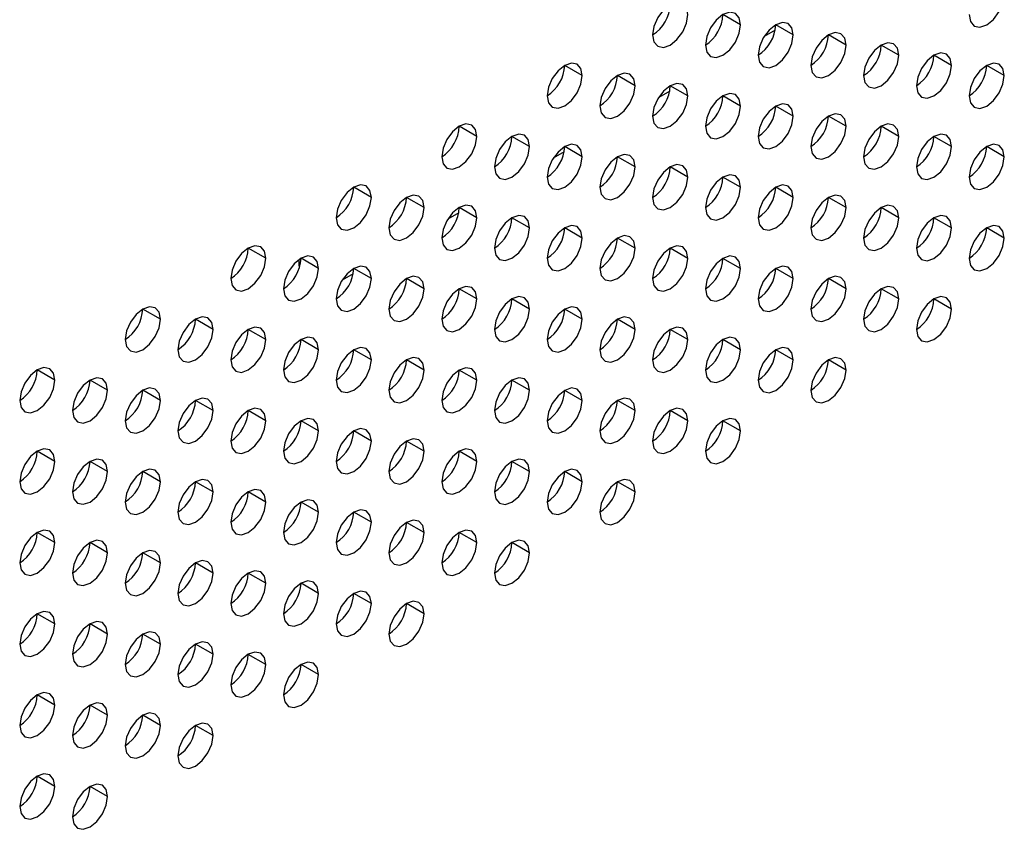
# Model space of a CAD drawing. Header units: millimetres. Extents: x 0 to 1118, y 0 to 864.
# Tile 85 of 254: x 918.02 to 924.62, y 635.54 to 640.97. Entities that reach past the tile are written whole.
import ezdxf

# ---------------------------------------------------------------- set-up
doc = ezdxf.new("R2010")
doc.units = ezdxf.units.MM

msp = doc.modelspace()

# ---------------------------------------------------------------- linework, layer by layer
at = {"color": 7, "linetype": 'Continuous', "lineweight": 25}
for p, q in [((922.8569, 640.9342), (922.739, 641.0023)), ((923.0889, 640.8985), (923.015, 640.8558)), ((923.2104, 640.8662), (923.0926, 640.9342)), ((923.564, 640.7981), (923.4461, 640.8661)), ((923.9175, 640.73), (923.7997, 640.798)), ((924.2711, 640.6619), (924.1532, 640.73)), ((921.7962, 640.5941), (921.6784, 640.6622)), ((924.6246, 640.5939), (924.5068, 640.6619)), ((922.1498, 640.526), (922.0319, 640.5941)), ((922.5033, 640.458), (922.3855, 640.526)), ((922.3818, 640.4902), (922.3079, 640.4476)), ((922.8569, 640.3899), (922.739, 640.4579)), ((923.2104, 640.3218), (923.0926, 640.3898)), ((923.564, 640.2537), (923.4461, 640.3218)), ((921.0891, 640.1859), (920.9713, 640.2539)), ((923.9175, 640.1856), (923.7997, 640.2537)), ((921.4427, 640.1178), (921.3248, 640.1859)), ((924.2711, 640.1176), (924.1532, 640.1856)), ((921.7962, 640.0498), (921.6784, 640.1178)), ((924.6246, 640.0495), (924.5068, 640.1175)), ((921.6747, 640.082), (921.6008, 640.0394)), ((922.1498, 639.9817), (922.0319, 640.0497)), ((922.5033, 639.9136), (922.3855, 639.9816)), ((922.8569, 639.8455), (922.739, 639.9136)), ((920.382, 639.7777), (920.2641, 639.8457)), ((923.2104, 639.7774), (923.0926, 639.8455)), ((920.7355, 639.7096), (920.6177, 639.7777)), ((923.564, 639.7094), (923.4461, 639.7774)), ((921.0891, 639.6416), (920.9713, 639.7096)), ((923.9175, 639.6413), (923.7997, 639.7093)), ((920.9676, 639.6738), (920.8937, 639.6312)), ((921.4427, 639.5735), (921.3248, 639.6415)), ((924.2711, 639.5732), (924.1532, 639.6412)), ((921.7962, 639.5054), (921.6784, 639.5734)), ((924.6246, 639.5051), (924.5068, 639.5732)), ((922.1498, 639.4373), (922.0319, 639.5054)), ((919.6749, 639.3695), (919.557, 639.4375)), ((922.5033, 639.3692), (922.3855, 639.4373)), ((919.8988, 639.329), (919.8988, 639.362)), ((919.8997, 639.306), (919.8988, 639.329)), ((920.0284, 639.3014), (919.9106, 639.3695)), ((922.8569, 639.3012), (922.739, 639.3692)), ((920.2605, 639.2656), (920.1866, 639.223)), ((920.382, 639.2333), (920.2641, 639.3014)), ((923.2104, 639.2331), (923.0926, 639.3011)), ((920.7355, 639.1653), (920.6177, 639.2333)), ((923.564, 639.165), (923.4461, 639.233)), ((921.0891, 639.0972), (920.9713, 639.1652)), ((923.9175, 639.0969), (923.7997, 639.165)), ((921.4427, 639.0291), (921.3248, 639.0971)), ((924.2711, 639.0288), (924.1532, 639.0969)), ((918.9678, 638.9613), (918.8499, 639.0293)), ((921.7962, 638.961), (921.6784, 639.0291)), ((919.3213, 638.8932), (919.2035, 638.9613)), ((922.1498, 638.893), (922.0319, 638.961)), ((919.6749, 638.8251), (919.557, 638.8932)), ((922.5033, 638.8249), (922.3855, 638.8929)), ((920.0284, 638.7571), (919.9106, 638.8251)), ((922.8569, 638.7568), (922.739, 638.8248)), ((920.382, 638.689), (920.2641, 638.757)), ((923.2104, 638.6887), (923.0926, 638.7568)), ((920.7355, 638.6209), (920.6177, 638.6889)), ((923.564, 638.6206), (923.4461, 638.6887)), ((918.2607, 638.5531), (918.1428, 638.6211)), ((921.0891, 638.5528), (920.9713, 638.6209)), ((918.6142, 638.485), (918.4964, 638.5531)), ((921.4427, 638.4848), (921.3248, 638.5528)), ((918.9678, 638.4169), (918.8499, 638.485)), ((921.7962, 638.4167), (921.6784, 638.4847)), ((919.3213, 638.3489), (919.2035, 638.4169)), ((922.1498, 638.3486), (922.0319, 638.4166)), ((919.6749, 638.2808), (919.557, 638.3488)), ((922.5033, 638.2805), (922.3855, 638.3486)), ((920.0284, 638.2127), (919.9106, 638.2807)), ((922.8569, 638.2124), (922.739, 638.2805)), ((920.382, 638.1446), (920.2641, 638.2127)), ((920.7355, 638.0765), (920.6177, 638.1446)), ((918.2607, 638.0087), (918.1428, 638.0768)), ((921.0891, 638.0085), (920.9713, 638.0765)), ((918.6142, 637.9407), (918.4964, 638.0087)), ((921.4427, 637.9404), (921.3248, 638.0084)), ((918.9678, 637.8726), (918.8499, 637.9406)), ((921.7962, 637.8723), (921.6784, 637.9403)), ((919.3213, 637.8045), (919.2035, 637.8725)), ((922.1498, 637.8042), (922.0319, 637.8723)), ((919.6749, 637.7364), (919.557, 637.8045)), ((920.0284, 637.6683), (919.9106, 637.7364)), ((920.382, 637.6003), (920.2641, 637.6683)), ((920.7355, 637.5322), (920.6177, 637.6002)), ((918.2607, 637.4644), (918.1428, 637.5324)), ((921.0891, 637.4641), (920.9713, 637.5321)), ((918.6142, 637.3963), (918.4964, 637.4643)), ((921.4427, 637.396), (921.3248, 637.4641)), ((918.9678, 637.3282), (918.8499, 637.3963)), ((919.3213, 637.2601), (919.2035, 637.3282)), ((919.6749, 637.1921), (919.557, 637.2601)), ((920.0284, 637.124), (919.9106, 637.192)), ((920.382, 637.0559), (920.2641, 637.1239)), ((920.7355, 636.9878), (920.6177, 637.0559)), ((918.2607, 636.92), (918.1428, 636.988)), ((918.6142, 636.8519), (918.4964, 636.92)), ((918.9678, 636.7839), (918.8499, 636.8519)), ((919.3213, 636.7158), (919.2035, 636.7838)), ((919.6749, 636.6477), (919.557, 636.7157)), ((920.0284, 636.5796), (919.9106, 636.6477)), ((918.2607, 636.3757), (918.1428, 636.4437)), ((918.6142, 636.3076), (918.4964, 636.3756)), ((918.9678, 636.2395), (918.8499, 636.3075)), ((919.3213, 636.1714), (919.2035, 636.2395)), ((918.2607, 635.8313), (918.1428, 635.8993)), ((918.6142, 635.7632), (918.4964, 635.8313))]:
    msp.add_line(p, q, dxfattribs=at)
at = {"color": 7, "linetype": 'Continuous', "lineweight": 25, "flags": 128}
for points in [[(924.3889, 641.0021), (924.3979, 640.9552), (924.4235, 640.9258), (924.4617, 640.9184), (924.5068, 640.9341), (924.5519, 640.9705), (924.5901, 641.0221), (924.6157, 641.081), (924.6246, 641.1382)], [(922.5033, 641.0023), (922.4943, 641.0492), (922.4688, 641.0786), (922.4306, 641.0861), (922.3855, 641.0704), (922.3404, 641.034), (922.3021, 640.9824), (922.2766, 640.9235), (922.2676, 640.8663)], [(922.2676, 640.8663), (922.2766, 640.8194), (922.3021, 640.79), (922.3404, 640.7825), (922.3855, 640.7982), (922.4306, 640.8346), (922.4688, 640.8862), (922.4943, 640.9451), (922.5033, 641.0023)], [(922.8569, 640.9342), (922.8479, 640.9811), (922.8224, 641.0105), (922.7841, 641.018), (922.739, 641.0023), (922.6939, 640.9659), (922.6557, 640.9143), (922.6301, 640.8554), (922.6212, 640.7982)], [(922.6212, 640.7982), (922.6301, 640.7513), (922.6557, 640.7219), (922.6939, 640.7144), (922.739, 640.7301), (922.7841, 640.7665), (922.8224, 640.8181), (922.8479, 640.877), (922.8569, 640.9342)], [(923.2104, 640.8662), (923.2015, 640.9131), (923.1759, 640.9425), (923.1377, 640.9499), (923.0926, 640.9342), (923.0475, 640.8978), (923.0092, 640.8463), (922.9837, 640.7874), (922.9747, 640.7301)], [(922.9747, 640.7301), (922.9837, 640.6832), (923.0092, 640.6538), (923.0475, 640.6464), (923.0926, 640.662), (923.1377, 640.6984), (923.1759, 640.75), (923.2015, 640.8089), (923.2104, 640.8662)], [(923.564, 640.7981), (923.555, 640.845), (923.5295, 640.8744), (923.4912, 640.8818), (923.4461, 640.8661), (923.401, 640.8297), (923.3628, 640.7782), (923.3372, 640.7193), (923.3283, 640.662)], [(923.3283, 640.662), (923.3372, 640.6151), (923.3628, 640.5857), (923.401, 640.5783), (923.4461, 640.594), (923.4912, 640.6304), (923.5295, 640.6819), (923.555, 640.7408), (923.564, 640.7981)], [(923.9175, 640.73), (923.9086, 640.7769), (923.883, 640.8063), (923.8448, 640.8137), (923.7997, 640.7981), (923.7546, 640.7617), (923.7163, 640.7101), (923.6908, 640.6512), (923.6818, 640.5939)], [(923.6818, 640.5939), (923.6908, 640.547), (923.7163, 640.5176), (923.7546, 640.5102), (923.7997, 640.5259), (923.8448, 640.5623), (923.883, 640.6139), (923.9086, 640.6728), (923.9175, 640.73)], [(924.2711, 640.6619), (924.2621, 640.7088), (924.2366, 640.7382), (924.1983, 640.7457), (924.1532, 640.73), (924.1081, 640.6936), (924.0699, 640.642), (924.0444, 640.5831), (924.0354, 640.5259)], [(921.7962, 640.5941), (921.7872, 640.641), (921.7617, 640.6704), (921.7235, 640.6779), (921.6784, 640.6622), (921.6333, 640.6258), (921.595, 640.5742), (921.5695, 640.5153), (921.5605, 640.458)], [(924.0354, 640.5259), (924.0444, 640.479), (924.0699, 640.4496), (924.1081, 640.4421), (924.1532, 640.4578), (924.1983, 640.4942), (924.2366, 640.5458), (924.2621, 640.6047), (924.2711, 640.6619)], [(924.6246, 640.5939), (924.6157, 640.6408), (924.5901, 640.6702), (924.5519, 640.6776), (924.5068, 640.6619), (924.4617, 640.6255), (924.4235, 640.5739), (924.3979, 640.515), (924.3889, 640.4578)], [(921.5605, 640.458), (921.5695, 640.4111), (921.595, 640.3817), (921.6333, 640.3743), (921.6784, 640.39), (921.7235, 640.4264), (921.7617, 640.478), (921.7872, 640.5369), (921.7962, 640.5941)], [(922.1498, 640.526), (922.1408, 640.5729), (922.1152, 640.6023), (922.077, 640.6098), (922.0319, 640.5941), (921.9868, 640.5577), (921.9486, 640.5061), (921.923, 640.4472), (921.9141, 640.39)], [(924.3889, 640.4578), (924.3979, 640.4109), (924.4235, 640.3815), (924.4617, 640.3741), (924.5068, 640.3897), (924.5519, 640.4261), (924.5901, 640.4777), (924.6157, 640.5366), (924.6246, 640.5939)], [(921.9141, 640.39), (921.923, 640.3431), (921.9486, 640.3137), (921.9868, 640.3062), (922.0319, 640.3219), (922.077, 640.3583), (922.1152, 640.4099), (922.1408, 640.4688), (922.1498, 640.526)], [(922.5033, 640.458), (922.4943, 640.5049), (922.4688, 640.5343), (922.4306, 640.5417), (922.3855, 640.526), (922.3404, 640.4896), (922.3021, 640.4381), (922.2766, 640.3792), (922.2676, 640.3219)], [(922.2676, 640.3219), (922.2766, 640.275), (922.3021, 640.2456), (922.3404, 640.2382), (922.3855, 640.2538), (922.4306, 640.2902), (922.4688, 640.3418), (922.4943, 640.4007), (922.5033, 640.458)], [(922.8569, 640.3899), (922.8479, 640.4368), (922.8224, 640.4662), (922.7841, 640.4736), (922.739, 640.4579), (922.6939, 640.4215), (922.6557, 640.37), (922.6301, 640.3111), (922.6212, 640.2538)], [(922.6212, 640.2538), (922.6301, 640.2069), (922.6557, 640.1775), (922.6939, 640.1701), (922.739, 640.1858), (922.7841, 640.2222), (922.8224, 640.2737), (922.8479, 640.3326), (922.8569, 640.3899)], [(923.2104, 640.3218), (923.2015, 640.3687), (923.1759, 640.3981), (923.1377, 640.4055), (923.0926, 640.3899), (923.0475, 640.3535), (923.0092, 640.3019), (922.9837, 640.243), (922.9747, 640.1857)], [(922.9747, 640.1857), (922.9837, 640.1388), (923.0092, 640.1094), (923.0475, 640.102), (923.0926, 640.1177), (923.1377, 640.1541), (923.1759, 640.2056), (923.2015, 640.2645), (923.2104, 640.3218)], [(923.564, 640.2537), (923.555, 640.3006), (923.5295, 640.33), (923.4912, 640.3375), (923.4461, 640.3218), (923.401, 640.2854), (923.3628, 640.2338), (923.3372, 640.1749), (923.3283, 640.1177)], [(921.0891, 640.1859), (921.0801, 640.2328), (921.0546, 640.2622), (921.0164, 640.2696), (920.9713, 640.254), (920.9262, 640.2176), (920.8879, 640.166), (920.8624, 640.1071), (920.8534, 640.0498)], [(923.3283, 640.1177), (923.3372, 640.0708), (923.3628, 640.0414), (923.401, 640.0339), (923.4461, 640.0496), (923.4912, 640.086), (923.5295, 640.1376), (923.555, 640.1965), (923.564, 640.2537)], [(923.9175, 640.1856), (923.9086, 640.2325), (923.883, 640.262), (923.8448, 640.2694), (923.7997, 640.2537), (923.7546, 640.2173), (923.7163, 640.1657), (923.6908, 640.1068), (923.6818, 640.0496)], [(920.8534, 640.0498), (920.8624, 640.0029), (920.8879, 639.9735), (920.9262, 639.9661), (920.9713, 639.9818), (921.0164, 640.0182), (921.0546, 640.0698), (921.0801, 640.1287), (921.0891, 640.1859)], [(921.4427, 640.1178), (921.4337, 640.1647), (921.4081, 640.1941), (921.3699, 640.2016), (921.3248, 640.1859), (921.2797, 640.1495), (921.2415, 640.0979), (921.2159, 640.039), (921.207, 639.9818)], [(923.6818, 640.0496), (923.6908, 640.0027), (923.7163, 639.9733), (923.7546, 639.9658), (923.7997, 639.9815), (923.8448, 640.0179), (923.883, 640.0695), (923.9086, 640.1284), (923.9175, 640.1856)], [(924.2711, 640.1176), (924.2621, 640.1645), (924.2366, 640.1939), (924.1983, 640.2013), (924.1532, 640.1856), (924.1081, 640.1492), (924.0699, 640.0977), (924.0444, 640.0388), (924.0354, 639.9815)], [(921.207, 639.9818), (921.2159, 639.9349), (921.2415, 639.9055), (921.2797, 639.898), (921.3248, 639.9137), (921.3699, 639.9501), (921.4081, 640.0017), (921.4337, 640.0606), (921.4427, 640.1178)], [(921.7962, 640.0498), (921.7872, 640.0967), (921.7617, 640.1261), (921.7235, 640.1335), (921.6784, 640.1178), (921.6333, 640.0814), (921.595, 640.0298), (921.5695, 639.9709), (921.5605, 639.9137)], [(924.0354, 639.9815), (924.0444, 639.9346), (924.0699, 639.9052), (924.1081, 639.8978), (924.1532, 639.9134), (924.1983, 639.9498), (924.2366, 640.0014), (924.2621, 640.0603), (924.2711, 640.1176)], [(924.6246, 640.0495), (924.6157, 640.0964), (924.5901, 640.1258), (924.5519, 640.1332), (924.5068, 640.1175), (924.4617, 640.0812), (924.4235, 640.0296), (924.3979, 639.9707), (924.3889, 639.9134)], [(921.5605, 639.9137), (921.5695, 639.8668), (921.595, 639.8374), (921.6333, 639.83), (921.6784, 639.8456), (921.7235, 639.882), (921.7617, 639.9336), (921.7872, 639.9925), (921.7962, 640.0498)], [(922.1498, 639.9817), (922.1408, 640.0286), (922.1152, 640.058), (922.077, 640.0654), (922.0319, 640.0497), (921.9868, 640.0133), (921.9486, 639.9618), (921.923, 639.9029), (921.9141, 639.8456)], [(924.3889, 639.9134), (924.3979, 639.8665), (924.4235, 639.8371), (924.4617, 639.8297), (924.5068, 639.8454), (924.5519, 639.8818), (924.5901, 639.9333), (924.6157, 639.9922), (924.6246, 640.0495)], [(921.9141, 639.8456), (921.923, 639.7987), (921.9486, 639.7693), (921.9868, 639.7619), (922.0319, 639.7776), (922.077, 639.8139), (922.1152, 639.8655), (922.1408, 639.9244), (922.1498, 639.9817)], [(922.5033, 639.9136), (922.4943, 639.9605), (922.4688, 639.9899), (922.4306, 639.9973), (922.3855, 639.9817), (922.3404, 639.9453), (922.3021, 639.8937), (922.2766, 639.8348), (922.2676, 639.7775)], [(922.2676, 639.7775), (922.2766, 639.7306), (922.3021, 639.7012), (922.3404, 639.6938), (922.3855, 639.7095), (922.4306, 639.7459), (922.4688, 639.7974), (922.4943, 639.8563), (922.5033, 639.9136)], [(922.8569, 639.8455), (922.8479, 639.8924), (922.8224, 639.9218), (922.7841, 639.9293), (922.739, 639.9136), (922.6939, 639.8772), (922.6557, 639.8256), (922.6301, 639.7667), (922.6212, 639.7095)], [(920.382, 639.7777), (920.373, 639.8246), (920.3475, 639.854), (920.3092, 639.8614), (920.2641, 639.8458), (920.219, 639.8094), (920.1808, 639.7578), (920.1553, 639.6989), (920.1463, 639.6416)], [(922.6212, 639.7095), (922.6301, 639.6626), (922.6557, 639.6332), (922.6939, 639.6257), (922.739, 639.6414), (922.7841, 639.6778), (922.8224, 639.7294), (922.8479, 639.7883), (922.8569, 639.8455)], [(923.2104, 639.7774), (923.2015, 639.8243), (923.1759, 639.8537), (923.1377, 639.8612), (923.0926, 639.8455), (923.0475, 639.8091), (923.0092, 639.7575), (922.9837, 639.6986), (922.9747, 639.6414)], [(920.1463, 639.6416), (920.1553, 639.5947), (920.1808, 639.5653), (920.219, 639.5579), (920.2641, 639.5736), (920.3092, 639.61), (920.3475, 639.6616), (920.373, 639.7205), (920.382, 639.7777)], [(920.7355, 639.7096), (920.7266, 639.7565), (920.701, 639.7859), (920.6628, 639.7934), (920.6177, 639.7777), (920.5726, 639.7413), (920.5344, 639.6897), (920.5088, 639.6308), (920.4998, 639.5736)], [(922.9747, 639.6414), (922.9837, 639.5945), (923.0092, 639.5651), (923.0475, 639.5576), (923.0926, 639.5733), (923.1377, 639.6097), (923.1759, 639.6613), (923.2015, 639.7202), (923.2104, 639.7774)], [(923.564, 639.7094), (923.555, 639.7563), (923.5295, 639.7857), (923.4912, 639.7931), (923.4461, 639.7774), (923.401, 639.741), (923.3628, 639.6895), (923.3372, 639.6306), (923.3283, 639.5733)], [(920.4998, 639.5736), (920.5088, 639.5267), (920.5344, 639.4973), (920.5726, 639.4898), (920.6177, 639.5055), (920.6628, 639.5419), (920.701, 639.5935), (920.7266, 639.6524), (920.7355, 639.7096)], [(921.0891, 639.6416), (921.0801, 639.6885), (921.0546, 639.7179), (921.0164, 639.7253), (920.9713, 639.7096), (920.9262, 639.6732), (920.8879, 639.6216), (920.8624, 639.5627), (920.8534, 639.5055)], [(923.3283, 639.5733), (923.3372, 639.5264), (923.3628, 639.497), (923.401, 639.4896), (923.4461, 639.5052), (923.4912, 639.5416), (923.5295, 639.5932), (923.555, 639.6521), (923.564, 639.7094)], [(923.9175, 639.6413), (923.9086, 639.6882), (923.883, 639.7176), (923.8448, 639.725), (923.7997, 639.7093), (923.7546, 639.6729), (923.7163, 639.6214), (923.6908, 639.5625), (923.6818, 639.5052)], [(920.8534, 639.5055), (920.8624, 639.4586), (920.8879, 639.4292), (920.9262, 639.4218), (920.9713, 639.4374), (921.0164, 639.4738), (921.0546, 639.5254), (921.0801, 639.5843), (921.0891, 639.6416)], [(921.4427, 639.5735), (921.4337, 639.6204), (921.4081, 639.6498), (921.3699, 639.6572), (921.3248, 639.6415), (921.2797, 639.6051), (921.2415, 639.5536), (921.2159, 639.4947), (921.207, 639.4374)], [(923.6818, 639.5052), (923.6908, 639.4583), (923.7163, 639.4289), (923.7546, 639.4215), (923.7997, 639.4372), (923.8448, 639.4736), (923.883, 639.5251), (923.9086, 639.584), (923.9175, 639.6413)], [(924.2711, 639.5732), (924.2621, 639.6201), (924.2366, 639.6495), (924.1983, 639.6569), (924.1532, 639.6413), (924.1081, 639.6049), (924.0699, 639.5533), (924.0444, 639.4944), (924.0354, 639.4371)], [(921.207, 639.4374), (921.2159, 639.3905), (921.2415, 639.3611), (921.2797, 639.3537), (921.3248, 639.3694), (921.3699, 639.4057), (921.4081, 639.4573), (921.4337, 639.5162), (921.4427, 639.5735)], [(921.7962, 639.5054), (921.7872, 639.5523), (921.7617, 639.5817), (921.7235, 639.5891), (921.6784, 639.5735), (921.6333, 639.5371), (921.595, 639.4855), (921.5695, 639.4266), (921.5605, 639.3693)], [(924.6246, 639.5051), (924.6157, 639.552), (924.5901, 639.5814), (924.5519, 639.5889), (924.5068, 639.5732), (924.4617, 639.5368), (924.4235, 639.4852), (924.3979, 639.4263), (924.3889, 639.3691)], [(922.1498, 639.4373), (922.1408, 639.4842), (922.1152, 639.5136), (922.077, 639.5211), (922.0319, 639.5054), (921.9868, 639.469), (921.9486, 639.4174), (921.923, 639.3585), (921.9141, 639.3013)], [(924.0354, 639.4371), (924.0444, 639.3902), (924.0699, 639.3608), (924.1081, 639.3534), (924.1532, 639.3691), (924.1983, 639.4055), (924.2366, 639.4571), (924.2621, 639.516), (924.2711, 639.5732)], [(919.6749, 639.3695), (919.6659, 639.4164), (919.6404, 639.4458), (919.6021, 639.4532), (919.557, 639.4376), (919.5119, 639.4012), (919.4737, 639.3496), (919.4482, 639.2907), (919.4392, 639.2334)], [(921.5605, 639.3693), (921.5695, 639.3224), (921.595, 639.293), (921.6333, 639.2856), (921.6784, 639.3013), (921.7235, 639.3377), (921.7617, 639.3892), (921.7872, 639.4481), (921.7962, 639.5054)], [(922.5033, 639.3692), (922.4943, 639.4161), (922.4688, 639.4455), (922.4306, 639.453), (922.3855, 639.4373), (922.3404, 639.4009), (922.3021, 639.3493), (922.2766, 639.2904), (922.2676, 639.2332)], [(924.3889, 639.3691), (924.3979, 639.3222), (924.4235, 639.2928), (924.4617, 639.2853), (924.5068, 639.301), (924.5519, 639.3374), (924.5901, 639.389), (924.6157, 639.4479), (924.6246, 639.5051)], [(920.0284, 639.3014), (920.0195, 639.3483), (919.9939, 639.3777), (919.9557, 639.3852), (919.9106, 639.3695), (919.8655, 639.3331), (919.8273, 639.2815), (919.8017, 639.2226), (919.7927, 639.1654)], [(921.9141, 639.3013), (921.923, 639.2543), (921.9486, 639.2249), (921.9868, 639.2175), (922.0319, 639.2332), (922.077, 639.2696), (922.1152, 639.3212), (922.1408, 639.3801), (922.1498, 639.4373)], [(922.8569, 639.3012), (922.8479, 639.3481), (922.8224, 639.3775), (922.7841, 639.3849), (922.739, 639.3692), (922.6939, 639.3328), (922.6557, 639.2813), (922.6301, 639.2224), (922.6212, 639.1651)], [(919.4392, 639.2334), (919.4482, 639.1865), (919.4737, 639.1571), (919.5119, 639.1497), (919.557, 639.1654), (919.6021, 639.2018), (919.6404, 639.2533), (919.6659, 639.3122), (919.6749, 639.3695)], [(920.382, 639.2333), (920.373, 639.2802), (920.3475, 639.3097), (920.3092, 639.3171), (920.2641, 639.3014), (920.219, 639.265), (920.1808, 639.2134), (920.1553, 639.1545), (920.1463, 639.0973)], [(922.2676, 639.2332), (922.2766, 639.1863), (922.3021, 639.1569), (922.3404, 639.1494), (922.3855, 639.1651), (922.4306, 639.2015), (922.4688, 639.2531), (922.4943, 639.312), (922.5033, 639.3692)], [(923.2104, 639.2331), (923.2015, 639.28), (923.1759, 639.3094), (923.1377, 639.3168), (923.0926, 639.3011), (923.0475, 639.2647), (923.0092, 639.2132), (922.9837, 639.1543), (922.9747, 639.097)], [(919.7927, 639.1654), (919.8017, 639.1185), (919.8273, 639.0891), (919.8655, 639.0816), (919.9106, 639.0973), (919.9557, 639.1337), (919.9939, 639.1853), (920.0195, 639.2442), (920.0284, 639.3014)], [(920.7355, 639.1653), (920.7266, 639.2122), (920.701, 639.2416), (920.6628, 639.249), (920.6177, 639.2333), (920.5726, 639.1969), (920.5344, 639.1454), (920.5088, 639.0865), (920.4998, 639.0292)], [(922.6212, 639.1651), (922.6301, 639.1182), (922.6557, 639.0888), (922.6939, 639.0814), (922.739, 639.097), (922.7841, 639.1334), (922.8224, 639.185), (922.8479, 639.2439), (922.8569, 639.3012)], [(923.564, 639.165), (923.555, 639.2119), (923.5295, 639.2413), (923.4912, 639.2487), (923.4461, 639.2331), (923.401, 639.1967), (923.3628, 639.1451), (923.3372, 639.0862), (923.3283, 639.0289)], [(920.1463, 639.0973), (920.1553, 639.0504), (920.1808, 639.021), (920.219, 639.0135), (920.2641, 639.0292), (920.3092, 639.0656), (920.3475, 639.1172), (920.373, 639.1761), (920.382, 639.2333)], [(921.0891, 639.0972), (921.0801, 639.1441), (921.0546, 639.1735), (921.0164, 639.1809), (920.9713, 639.1652), (920.9262, 639.1289), (920.8879, 639.0773), (920.8624, 639.0184), (920.8534, 638.9611)], [(922.9747, 639.097), (922.9837, 639.0501), (923.0092, 639.0207), (923.0475, 639.0133), (923.0926, 639.029), (923.1377, 639.0654), (923.1759, 639.1169), (923.2015, 639.1758), (923.2104, 639.2331)], [(923.9175, 639.0969), (923.9086, 639.1438), (923.883, 639.1732), (923.8448, 639.1807), (923.7997, 639.165), (923.7546, 639.1286), (923.7163, 639.077), (923.6908, 639.0181), (923.6818, 638.9609)], [(920.4998, 639.0292), (920.5088, 638.9823), (920.5344, 638.9529), (920.5726, 638.9455), (920.6177, 638.9611), (920.6628, 638.9975), (920.701, 639.0491), (920.7266, 639.108), (920.7355, 639.1653)], [(921.4427, 639.0291), (921.4337, 639.076), (921.4081, 639.1054), (921.3699, 639.1128), (921.3248, 639.0972), (921.2797, 639.0608), (921.2415, 639.0092), (921.2159, 638.9503), (921.207, 638.893)], [(923.3283, 639.0289), (923.3372, 638.982), (923.3628, 638.9526), (923.401, 638.9452), (923.4461, 638.9609), (923.4912, 638.9973), (923.5295, 639.0488), (923.555, 639.1077), (923.564, 639.165)], [(924.2711, 639.0288), (924.2621, 639.0757), (924.2366, 639.1052), (924.1983, 639.1126), (924.1532, 639.0969), (924.1081, 639.0605), (924.0699, 639.0089), (924.0444, 638.95), (924.0354, 638.8928)], [(920.8534, 638.9611), (920.8624, 638.9142), (920.8879, 638.8848), (920.9262, 638.8774), (920.9713, 638.8931), (921.0164, 638.9295), (921.0546, 638.981), (921.0801, 639.0399), (921.0891, 639.0972)], [(923.6818, 638.9609), (923.6908, 638.914), (923.7163, 638.8846), (923.7546, 638.8771), (923.7997, 638.8928), (923.8448, 638.9292), (923.883, 638.9808), (923.9086, 639.0397), (923.9175, 639.0969)], [(918.9678, 638.9613), (918.9588, 639.0082), (918.9333, 639.0376), (918.895, 639.045), (918.8499, 639.0294), (918.8048, 638.993), (918.7666, 638.9414), (918.7411, 638.8825), (918.7321, 638.8252)], [(921.207, 638.893), (921.2159, 638.8461), (921.2415, 638.8167), (921.2797, 638.8093), (921.3248, 638.825), (921.3699, 638.8614), (921.4081, 638.913), (921.4337, 638.9719), (921.4427, 639.0291)], [(921.7962, 638.961), (921.7872, 639.0079), (921.7617, 639.0373), (921.7235, 639.0448), (921.6784, 639.0291), (921.6333, 638.9927), (921.595, 638.9411), (921.5695, 638.8822), (921.5605, 638.825)], [(924.0354, 638.8928), (924.0444, 638.8459), (924.0699, 638.8165), (924.1081, 638.809), (924.1532, 638.8247), (924.1983, 638.8611), (924.2366, 638.9127), (924.2621, 638.9716), (924.2711, 639.0288)], [(918.7321, 638.8252), (918.7411, 638.7783), (918.7666, 638.7489), (918.8048, 638.7415), (918.8499, 638.7572), (918.895, 638.7936), (918.9333, 638.8451), (918.9588, 638.904), (918.9678, 638.9613)], [(919.3213, 638.8932), (919.3124, 638.9401), (919.2868, 638.9695), (919.2486, 638.977), (919.2035, 638.9613), (919.1584, 638.9249), (919.1202, 638.8733), (919.0946, 638.8144), (919.0856, 638.7572)], [(921.5605, 638.825), (921.5695, 638.7781), (921.595, 638.7487), (921.6333, 638.7412), (921.6784, 638.7569), (921.7235, 638.7933), (921.7617, 638.8449), (921.7872, 638.9038), (921.7962, 638.961)], [(922.1498, 638.893), (922.1408, 638.9399), (922.1152, 638.9693), (922.077, 638.9767), (922.0319, 638.961), (921.9868, 638.9246), (921.9486, 638.873), (921.923, 638.8141), (921.9141, 638.7569)], [(919.0856, 638.7572), (919.0946, 638.7103), (919.1202, 638.6809), (919.1584, 638.6734), (919.2035, 638.6891), (919.2486, 638.7255), (919.2868, 638.7771), (919.3124, 638.836), (919.3213, 638.8932)], [(919.6749, 638.8251), (919.6659, 638.872), (919.6404, 638.9014), (919.6021, 638.9089), (919.557, 638.8932), (919.5119, 638.8568), (919.4737, 638.8052), (919.4482, 638.7463), (919.4392, 638.6891)], [(921.9141, 638.7569), (921.923, 638.71), (921.9486, 638.6806), (921.9868, 638.6732), (922.0319, 638.6888), (922.077, 638.7252), (922.1152, 638.7768), (922.1408, 638.8357), (922.1498, 638.893)], [(922.5033, 638.8249), (922.4943, 638.8718), (922.4688, 638.9012), (922.4306, 638.9086), (922.3855, 638.8929), (922.3404, 638.8565), (922.3021, 638.805), (922.2766, 638.7461), (922.2676, 638.6888)], [(919.4392, 638.6891), (919.4482, 638.6422), (919.4737, 638.6128), (919.5119, 638.6053), (919.557, 638.621), (919.6021, 638.6574), (919.6404, 638.709), (919.6659, 638.7679), (919.6749, 638.8251)], [(920.0284, 638.7571), (920.0195, 638.804), (919.9939, 638.8334), (919.9557, 638.8408), (919.9106, 638.8251), (919.8655, 638.7887), (919.8273, 638.7372), (919.8017, 638.6783), (919.7927, 638.621)], [(922.2676, 638.6888), (922.2766, 638.6419), (922.3021, 638.6125), (922.3404, 638.6051), (922.3855, 638.6208), (922.4306, 638.6572), (922.4688, 638.7087), (922.4943, 638.7676), (922.5033, 638.8249)], [(922.8569, 638.7568), (922.8479, 638.8037), (922.8224, 638.8331), (922.7841, 638.8405), (922.739, 638.8249), (922.6939, 638.7885), (922.6557, 638.7369), (922.6301, 638.678), (922.6212, 638.6207)], [(919.7927, 638.621), (919.8017, 638.5741), (919.8273, 638.5447), (919.8655, 638.5373), (919.9106, 638.5529), (919.9557, 638.5893), (919.9939, 638.6409), (920.0195, 638.6998), (920.0284, 638.7571)], [(920.382, 638.689), (920.373, 638.7359), (920.3475, 638.7653), (920.3092, 638.7727), (920.2641, 638.757), (920.219, 638.7207), (920.1808, 638.6691), (920.1553, 638.6102), (920.1463, 638.5529)], [(922.6212, 638.6207), (922.6301, 638.5738), (922.6557, 638.5444), (922.6939, 638.537), (922.739, 638.5527), (922.7841, 638.5891), (922.8224, 638.6406), (922.8479, 638.6995), (922.8569, 638.7568)], [(923.2104, 638.6887), (923.2015, 638.7356), (923.1759, 638.765), (923.1377, 638.7725), (923.0926, 638.7568), (923.0475, 638.7204), (923.0092, 638.6688), (922.9837, 638.6099), (922.9747, 638.5527)], [(920.1463, 638.5529), (920.1553, 638.506), (920.1808, 638.4766), (920.219, 638.4692), (920.2641, 638.4849), (920.3092, 638.5213), (920.3475, 638.5728), (920.373, 638.6317), (920.382, 638.689)], [(920.7355, 638.6209), (920.7266, 638.6678), (920.701, 638.6972), (920.6628, 638.7046), (920.6177, 638.689), (920.5726, 638.6526), (920.5344, 638.601), (920.5088, 638.5421), (920.4998, 638.4848)], [(922.9747, 638.5527), (922.9837, 638.5058), (923.0092, 638.4764), (923.0475, 638.4689), (923.0926, 638.4846), (923.1377, 638.521), (923.1759, 638.5726), (923.2015, 638.6315), (923.2104, 638.6887)], [(923.564, 638.6206), (923.555, 638.6675), (923.5295, 638.6969), (923.4912, 638.7044), (923.4461, 638.6887), (923.401, 638.6523), (923.3628, 638.6007), (923.3372, 638.5418), (923.3283, 638.4846)], [(918.2607, 638.5531), (918.2517, 638.6), (918.2262, 638.6294), (918.1879, 638.6368), (918.1428, 638.6212), (918.0977, 638.5848), (918.0595, 638.5332), (918.0339, 638.4743), (918.025, 638.417)], [(920.4998, 638.4848), (920.5088, 638.4379), (920.5344, 638.4085), (920.5726, 638.4011), (920.6177, 638.4168), (920.6628, 638.4532), (920.701, 638.5048), (920.7266, 638.5637), (920.7355, 638.6209)], [(921.0891, 638.5528), (921.0801, 638.5997), (921.0546, 638.6291), (921.0164, 638.6366), (920.9713, 638.6209), (920.9262, 638.5845), (920.8879, 638.5329), (920.8624, 638.474), (920.8534, 638.4168)], [(923.3283, 638.4846), (923.3372, 638.4377), (923.3628, 638.4083), (923.401, 638.4008), (923.4461, 638.4165), (923.4912, 638.4529), (923.5295, 638.5045), (923.555, 638.5634), (923.564, 638.6206)], [(918.025, 638.417), (918.0339, 638.3701), (918.0595, 638.3407), (918.0977, 638.3333), (918.1428, 638.349), (918.1879, 638.3854), (918.2262, 638.4369), (918.2517, 638.4958), (918.2607, 638.5531)], [(918.6142, 638.485), (918.6053, 638.5319), (918.5797, 638.5613), (918.5415, 638.5688), (918.4964, 638.5531), (918.4513, 638.5167), (918.413, 638.4651), (918.3875, 638.4062), (918.3785, 638.349)], [(920.8534, 638.4168), (920.8624, 638.3699), (920.8879, 638.3405), (920.9262, 638.333), (920.9713, 638.3487), (921.0164, 638.3851), (921.0546, 638.4367), (921.0801, 638.4956), (921.0891, 638.5528)], [(921.4427, 638.4848), (921.4337, 638.5317), (921.4081, 638.5611), (921.3699, 638.5685), (921.3248, 638.5528), (921.2797, 638.5164), (921.2415, 638.4648), (921.2159, 638.4059), (921.207, 638.3487)], [(918.3785, 638.349), (918.3875, 638.3021), (918.413, 638.2726), (918.4513, 638.2652), (918.4964, 638.2809), (918.5415, 638.3173), (918.5797, 638.3689), (918.6053, 638.4278), (918.6142, 638.485)], [(918.9678, 638.4169), (918.9588, 638.4638), (918.9333, 638.4932), (918.895, 638.5007), (918.8499, 638.485), (918.8048, 638.4486), (918.7666, 638.397), (918.7411, 638.3381), (918.7321, 638.2809)], [(921.207, 638.3487), (921.2159, 638.3018), (921.2415, 638.2724), (921.2797, 638.265), (921.3248, 638.2806), (921.3699, 638.317), (921.4081, 638.3686), (921.4337, 638.4275), (921.4427, 638.4848)], [(921.7962, 638.4167), (921.7872, 638.4636), (921.7617, 638.493), (921.7235, 638.5004), (921.6784, 638.4847), (921.6333, 638.4483), (921.595, 638.3968), (921.5695, 638.3379), (921.5605, 638.2806)], [(918.7321, 638.2809), (918.7411, 638.234), (918.7666, 638.2046), (918.8048, 638.1971), (918.8499, 638.2128), (918.895, 638.2492), (918.9333, 638.3008), (918.9588, 638.3597), (918.9678, 638.4169)], [(919.3213, 638.3489), (919.3124, 638.3958), (919.2868, 638.4252), (919.2486, 638.4326), (919.2035, 638.4169), (919.1584, 638.3805), (919.1202, 638.329), (919.0946, 638.2701), (919.0856, 638.2128)], [(921.5605, 638.2806), (921.5695, 638.2337), (921.595, 638.2043), (921.6333, 638.1969), (921.6784, 638.2126), (921.7235, 638.2489), (921.7617, 638.3005), (921.7872, 638.3594), (921.7962, 638.4167)], [(922.1498, 638.3486), (922.1408, 638.3955), (922.1152, 638.4249), (922.077, 638.4323), (922.0319, 638.4167), (921.9868, 638.3803), (921.9486, 638.3287), (921.923, 638.2698), (921.9141, 638.2125)], [(919.0856, 638.2128), (919.0946, 638.1659), (919.1202, 638.1365), (919.1584, 638.1291), (919.2035, 638.1447), (919.2486, 638.1811), (919.2868, 638.2327), (919.3124, 638.2916), (919.3213, 638.3489)], [(919.6749, 638.2808), (919.6659, 638.3277), (919.6404, 638.3571), (919.6021, 638.3645), (919.557, 638.3488), (919.5119, 638.3124), (919.4737, 638.2609), (919.4482, 638.202), (919.4392, 638.1447)], [(921.9141, 638.2125), (921.923, 638.1656), (921.9486, 638.1362), (921.9868, 638.1288), (922.0319, 638.1445), (922.077, 638.1809), (922.1152, 638.2324), (922.1408, 638.2913), (922.1498, 638.3486)], [(922.5033, 638.2805), (922.4943, 638.3274), (922.4688, 638.3568), (922.4306, 638.3643), (922.3855, 638.3486), (922.3404, 638.3122), (922.3021, 638.2606), (922.2766, 638.2017), (922.2676, 638.1445)], [(919.4392, 638.1447), (919.4482, 638.0978), (919.4737, 638.0684), (919.5119, 638.061), (919.557, 638.0767), (919.6021, 638.1131), (919.6404, 638.1646), (919.6659, 638.2235), (919.6749, 638.2808)], [(920.0284, 638.2127), (920.0195, 638.2596), (919.9939, 638.289), (919.9557, 638.2964), (919.9106, 638.2808), (919.8655, 638.2444), (919.8273, 638.1928), (919.8017, 638.1339), (919.7927, 638.0766)], [(922.2676, 638.1445), (922.2766, 638.0976), (922.3021, 638.0681), (922.3404, 638.0607), (922.3855, 638.0764), (922.4306, 638.1128), (922.4688, 638.1644), (922.4943, 638.2233), (922.5033, 638.2805)], [(922.8569, 638.2124), (922.8479, 638.2593), (922.8224, 638.2887), (922.7841, 638.2962), (922.739, 638.2805), (922.6939, 638.2441), (922.6557, 638.1925), (922.6301, 638.1336), (922.6212, 638.0764)], [(919.7927, 638.0766), (919.8017, 638.0297), (919.8273, 638.0003), (919.8655, 637.9929), (919.9106, 638.0086), (919.9557, 638.045), (919.9939, 638.0965), (920.0195, 638.1554), (920.0284, 638.2127)], [(920.382, 638.1446), (920.373, 638.1915), (920.3475, 638.2209), (920.3092, 638.2284), (920.2641, 638.2127), (920.219, 638.1763), (920.1808, 638.1247), (920.1553, 638.0658), (920.1463, 638.0086)], [(922.6212, 638.0764), (922.6301, 638.0295), (922.6557, 638.0001), (922.6939, 637.9926), (922.739, 638.0083), (922.7841, 638.0447), (922.8224, 638.0963), (922.8479, 638.1552), (922.8569, 638.2124)], [(920.1463, 638.0086), (920.1553, 637.9617), (920.1808, 637.9323), (920.219, 637.9248), (920.2641, 637.9405), (920.3092, 637.9769), (920.3475, 638.0285), (920.373, 638.0874), (920.382, 638.1446)], [(920.7355, 638.0765), (920.7266, 638.1235), (920.701, 638.1529), (920.6628, 638.1603), (920.6177, 638.1446), (920.5726, 638.1082), (920.5344, 638.0566), (920.5088, 637.9977), (920.4998, 637.9405)], [(918.2607, 638.0087), (918.2517, 638.0556), (918.2262, 638.085), (918.1879, 638.0925), (918.1428, 638.0768), (918.0977, 638.0404), (918.0595, 637.9888), (918.0339, 637.9299), (918.025, 637.8727)], [(920.4998, 637.9405), (920.5088, 637.8936), (920.5344, 637.8642), (920.5726, 637.8567), (920.6177, 637.8724), (920.6628, 637.9088), (920.701, 637.9604), (920.7266, 638.0193), (920.7355, 638.0765)], [(921.0891, 638.0085), (921.0801, 638.0554), (921.0546, 638.0848), (921.0164, 638.0922), (920.9713, 638.0765), (920.9262, 638.0401), (920.8879, 637.9886), (920.8624, 637.9297), (920.8534, 637.8724)], [(918.025, 637.8727), (918.0339, 637.8258), (918.0595, 637.7964), (918.0977, 637.7889), (918.1428, 637.8046), (918.1879, 637.841), (918.2262, 637.8926), (918.2517, 637.9515), (918.2607, 638.0087)], [(918.6142, 637.9407), (918.6053, 637.9876), (918.5797, 638.017), (918.5415, 638.0244), (918.4964, 638.0087), (918.4513, 637.9723), (918.413, 637.9207), (918.3875, 637.8618), (918.3785, 637.8046)], [(920.8534, 637.8724), (920.8624, 637.8255), (920.8879, 637.7961), (920.9262, 637.7887), (920.9713, 637.8043), (921.0164, 637.8407), (921.0546, 637.8923), (921.0801, 637.9512), (921.0891, 638.0085)], [(921.4427, 637.9404), (921.4337, 637.9873), (921.4081, 638.0167), (921.3699, 638.0241), (921.3248, 638.0084), (921.2797, 637.9721), (921.2415, 637.9205), (921.2159, 637.8616), (921.207, 637.8043)], [(918.3785, 637.8046), (918.3875, 637.7577), (918.413, 637.7283), (918.4513, 637.7209), (918.4964, 637.7365), (918.5415, 637.7729), (918.5797, 637.8245), (918.6053, 637.8834), (918.6142, 637.9407)], [(918.9678, 637.8726), (918.9588, 637.9195), (918.9333, 637.9489), (918.895, 637.9563), (918.8499, 637.9406), (918.8048, 637.9042), (918.7666, 637.8527), (918.7411, 637.7938), (918.7321, 637.7365)], [(921.207, 637.8043), (921.2159, 637.7574), (921.2415, 637.728), (921.2797, 637.7206), (921.3248, 637.7363), (921.3699, 637.7727), (921.4081, 637.8242), (921.4337, 637.8831), (921.4427, 637.9404)], [(921.7962, 637.8723), (921.7872, 637.9192), (921.7617, 637.9486), (921.7235, 637.956), (921.6784, 637.9404), (921.6333, 637.904), (921.595, 637.8524), (921.5695, 637.7935), (921.5605, 637.7362)], [(918.7321, 637.7365), (918.7411, 637.6896), (918.7666, 637.6602), (918.8048, 637.6528), (918.8499, 637.6685), (918.895, 637.7049), (918.9333, 637.7564), (918.9588, 637.8153), (918.9678, 637.8726)], [(919.3213, 637.8045), (919.3124, 637.8514), (919.2868, 637.8808), (919.2486, 637.8882), (919.2035, 637.8726), (919.1584, 637.8362), (919.1202, 637.7846), (919.0946, 637.7257), (919.0856, 637.6684)], [(921.5605, 637.7362), (921.5695, 637.6893), (921.595, 637.6599), (921.6333, 637.6525), (921.6784, 637.6682), (921.7235, 637.7046), (921.7617, 637.7562), (921.7872, 637.8151), (921.7962, 637.8723)], [(922.1498, 637.8042), (922.1408, 637.8511), (922.1152, 637.8805), (922.077, 637.888), (922.0319, 637.8723), (921.9868, 637.8359), (921.9486, 637.7843), (921.923, 637.7254), (921.9141, 637.6682)], [(919.0856, 637.6684), (919.0946, 637.6215), (919.1202, 637.5921), (919.1584, 637.5847), (919.2035, 637.6004), (919.2486, 637.6368), (919.2868, 637.6883), (919.3124, 637.7472), (919.3213, 637.8045)], [(919.6749, 637.7364), (919.6659, 637.7833), (919.6404, 637.8127), (919.6021, 637.8202), (919.557, 637.8045), (919.5119, 637.7681), (919.4737, 637.7165), (919.4482, 637.6576), (919.4392, 637.6004)], [(921.9141, 637.6682), (921.923, 637.6213), (921.9486, 637.5919), (921.9868, 637.5844), (922.0319, 637.6001), (922.077, 637.6365), (922.1152, 637.6881), (922.1408, 637.747), (922.1498, 637.8042)], [(919.4392, 637.6004), (919.4482, 637.5535), (919.4737, 637.5241), (919.5119, 637.5166), (919.557, 637.5323), (919.6021, 637.5687), (919.6404, 637.6203), (919.6659, 637.6792), (919.6749, 637.7364)], [(920.0284, 637.6683), (920.0195, 637.7152), (919.9939, 637.7446), (919.9557, 637.7521), (919.9106, 637.7364), (919.8655, 637.7), (919.8273, 637.6484), (919.8017, 637.5895), (919.7927, 637.5323)], [(919.7927, 637.5323), (919.8017, 637.4854), (919.8273, 637.456), (919.8655, 637.4485), (919.9106, 637.4642), (919.9557, 637.5006), (919.9939, 637.5522), (920.0195, 637.6111), (920.0284, 637.6683)], [(920.382, 637.6003), (920.373, 637.6472), (920.3475, 637.6766), (920.3092, 637.684), (920.2641, 637.6683), (920.219, 637.6319), (920.1808, 637.5804), (920.1553, 637.5215), (920.1463, 637.4642)], [(920.1463, 637.4642), (920.1553, 637.4173), (920.1808, 637.3879), (920.219, 637.3805), (920.2641, 637.3961), (920.3092, 637.4325), (920.3475, 637.4841), (920.373, 637.543), (920.382, 637.6003)], [(920.7355, 637.5322), (920.7266, 637.5791), (920.701, 637.6085), (920.6628, 637.6159), (920.6177, 637.6002), (920.5726, 637.5639), (920.5344, 637.5123), (920.5088, 637.4534), (920.4998, 637.3961)], [(918.2607, 637.4644), (918.2517, 637.5113), (918.2262, 637.5407), (918.1879, 637.5481), (918.1428, 637.5324), (918.0977, 637.496), (918.0595, 637.4445), (918.0339, 637.3856), (918.025, 637.3283)], [(920.4998, 637.3961), (920.5088, 637.3492), (920.5344, 637.3198), (920.5726, 637.3124), (920.6177, 637.3281), (920.6628, 637.3645), (920.701, 637.416), (920.7266, 637.4749), (920.7355, 637.5322)], [(921.0891, 637.4641), (921.0801, 637.511), (921.0546, 637.5404), (921.0164, 637.5478), (920.9713, 637.5322), (920.9262, 637.4958), (920.8879, 637.4442), (920.8624, 637.3853), (920.8534, 637.328)], [(918.025, 637.3283), (918.0339, 637.2814), (918.0595, 637.252), (918.0977, 637.2446), (918.1428, 637.2603), (918.1879, 637.2966), (918.2262, 637.3482), (918.2517, 637.4071), (918.2607, 637.4644)], [(918.6142, 637.3963), (918.6053, 637.4432), (918.5797, 637.4726), (918.5415, 637.48), (918.4964, 637.4644), (918.4513, 637.428), (918.413, 637.3764), (918.3875, 637.3175), (918.3785, 637.2602)], [(920.8534, 637.328), (920.8624, 637.2811), (920.8879, 637.2517), (920.9262, 637.2443), (920.9713, 637.26), (921.0164, 637.2964), (921.0546, 637.348), (921.0801, 637.4069), (921.0891, 637.4641)], [(921.4427, 637.396), (921.4337, 637.4429), (921.4081, 637.4723), (921.3699, 637.4798), (921.3248, 637.4641), (921.2797, 637.4277), (921.2415, 637.3761), (921.2159, 637.3172), (921.207, 637.26)], [(918.3785, 637.2602), (918.3875, 637.2133), (918.413, 637.1839), (918.4513, 637.1765), (918.4964, 637.1922), (918.5415, 637.2286), (918.5797, 637.2801), (918.6053, 637.339), (918.6142, 637.3963)], [(918.9678, 637.3282), (918.9588, 637.3751), (918.9333, 637.4045), (918.895, 637.412), (918.8499, 637.3963), (918.8048, 637.3599), (918.7666, 637.3083), (918.7411, 637.2494), (918.7321, 637.1922)], [(921.207, 637.26), (921.2159, 637.2131), (921.2415, 637.1837), (921.2797, 637.1762), (921.3248, 637.1919), (921.3699, 637.2283), (921.4081, 637.2799), (921.4337, 637.3388), (921.4427, 637.396)], [(919.3213, 637.2601), (919.3124, 637.307), (919.2868, 637.3364), (919.2486, 637.3439), (919.2035, 637.3282), (919.1584, 637.2918), (919.1202, 637.2402), (919.0946, 637.1813), (919.0856, 637.1241)], [(918.7321, 637.1922), (918.7411, 637.1453), (918.7666, 637.1158), (918.8048, 637.1084), (918.8499, 637.1241), (918.895, 637.1605), (918.9333, 637.2121), (918.9588, 637.271), (918.9678, 637.3282)], [(919.6749, 637.1921), (919.6659, 637.239), (919.6404, 637.2684), (919.6021, 637.2758), (919.557, 637.2601), (919.5119, 637.2237), (919.4737, 637.1722), (919.4482, 637.1133), (919.4392, 637.056)], [(919.0856, 637.1241), (919.0946, 637.0772), (919.1202, 637.0478), (919.1584, 637.0403), (919.2035, 637.056), (919.2486, 637.0924), (919.2868, 637.144), (919.3124, 637.2029), (919.3213, 637.2601)], [(920.0284, 637.124), (920.0195, 637.1709), (919.9939, 637.2003), (919.9557, 637.2077), (919.9106, 637.192), (919.8655, 637.1556), (919.8273, 637.1041), (919.8017, 637.0452), (919.7927, 636.9879)], [(919.4392, 637.056), (919.4482, 637.0091), (919.4737, 636.9797), (919.5119, 636.9723), (919.557, 636.9879), (919.6021, 637.0243), (919.6404, 637.0759), (919.6659, 637.1348), (919.6749, 637.1921)], [(920.382, 637.0559), (920.373, 637.1028), (920.3475, 637.1322), (920.3092, 637.1396), (920.2641, 637.124), (920.219, 637.0876), (920.1808, 637.036), (920.1553, 636.9771), (920.1463, 636.9198)], [(919.7927, 636.9879), (919.8017, 636.941), (919.8273, 636.9116), (919.8655, 636.9042), (919.9106, 636.9199), (919.9557, 636.9563), (919.9939, 637.0078), (920.0195, 637.0667), (920.0284, 637.124)], [(920.7355, 636.9878), (920.7266, 637.0347), (920.701, 637.0641), (920.6628, 637.0716), (920.6177, 637.0559), (920.5726, 637.0195), (920.5344, 636.9679), (920.5088, 636.909), (920.4998, 636.8518)], [(918.2607, 636.92), (918.2517, 636.9669), (918.2262, 636.9963), (918.1879, 637.0037), (918.1428, 636.9881), (918.0977, 636.9517), (918.0595, 636.9001), (918.0339, 636.8412), (918.025, 636.7839)], [(920.1463, 636.9198), (920.1553, 636.8729), (920.1808, 636.8435), (920.219, 636.8361), (920.2641, 636.8518), (920.3092, 636.8882), (920.3475, 636.9398), (920.373, 636.9986), (920.382, 637.0559)], [(918.6142, 636.8519), (918.6053, 636.8988), (918.5797, 636.9282), (918.5415, 636.9357), (918.4964, 636.92), (918.4513, 636.8836), (918.413, 636.832), (918.3875, 636.7731), (918.3785, 636.7159)], [(920.4998, 636.8518), (920.5088, 636.8049), (920.5344, 636.7755), (920.5726, 636.768), (920.6177, 636.7837), (920.6628, 636.8201), (920.701, 636.8717), (920.7266, 636.9306), (920.7355, 636.9878)], [(918.025, 636.7839), (918.0339, 636.737), (918.0595, 636.7076), (918.0977, 636.7002), (918.1428, 636.7159), (918.1879, 636.7523), (918.2262, 636.8039), (918.2517, 636.8628), (918.2607, 636.92)], [(918.9678, 636.7839), (918.9588, 636.8308), (918.9333, 636.8602), (918.895, 636.8676), (918.8499, 636.8519), (918.8048, 636.8155), (918.7666, 636.7639), (918.7411, 636.705), (918.7321, 636.6478)], [(918.3785, 636.7159), (918.3875, 636.669), (918.413, 636.6396), (918.4513, 636.6321), (918.4964, 636.6478), (918.5415, 636.6842), (918.5797, 636.7358), (918.6053, 636.7947), (918.6142, 636.8519)], [(918.7321, 636.6478), (918.7411, 636.6009), (918.7666, 636.5715), (918.8048, 636.5641), (918.8499, 636.5797), (918.895, 636.6161), (918.9333, 636.6677), (918.9588, 636.7266), (918.9678, 636.7839)], [(919.3213, 636.7158), (919.3124, 636.7627), (919.2868, 636.7921), (919.2486, 636.7995), (919.2035, 636.7838), (919.1584, 636.7474), (919.1202, 636.6959), (919.0946, 636.637), (919.0856, 636.5797)], [(919.0856, 636.5797), (919.0946, 636.5328), (919.1202, 636.5034), (919.1584, 636.496), (919.2035, 636.5117), (919.2486, 636.5481), (919.2868, 636.5996), (919.3124, 636.6585), (919.3213, 636.7158)], [(919.6749, 636.6477), (919.6659, 636.6946), (919.6404, 636.724), (919.6021, 636.7314), (919.557, 636.7158), (919.5119, 636.6794), (919.4737, 636.6278), (919.4482, 636.5689), (919.4392, 636.5116)], [(919.4392, 636.5116), (919.4482, 636.4647), (919.4737, 636.4353), (919.5119, 636.4279), (919.557, 636.4436), (919.6021, 636.48), (919.6404, 636.5315), (919.6659, 636.5904), (919.6749, 636.6477)], [(920.0284, 636.5796), (920.0195, 636.6265), (919.9939, 636.6559), (919.9557, 636.6634), (919.9106, 636.6477), (919.8655, 636.6113), (919.8273, 636.5597), (919.8017, 636.5008), (919.7927, 636.4436)], [(919.7927, 636.4436), (919.8017, 636.3967), (919.8273, 636.3673), (919.8655, 636.3598), (919.9106, 636.3755), (919.9557, 636.4119), (919.9939, 636.4635), (920.0195, 636.5224), (920.0284, 636.5796)], [(918.2607, 636.3757), (918.2517, 636.4226), (918.2262, 636.452), (918.1879, 636.4594), (918.1428, 636.4437), (918.0977, 636.4073), (918.0595, 636.3557), (918.0339, 636.2968), (918.025, 636.2396)], [(918.025, 636.2396), (918.0339, 636.1927), (918.0595, 636.1633), (918.0977, 636.1559), (918.1428, 636.1715), (918.1879, 636.2079), (918.2262, 636.2595), (918.2517, 636.3184), (918.2607, 636.3757)], [(918.6142, 636.3076), (918.6053, 636.3545), (918.5797, 636.3839), (918.5415, 636.3913), (918.4964, 636.3756), (918.4513, 636.3392), (918.413, 636.2877), (918.3875, 636.2288), (918.3785, 636.1715)], [(918.3785, 636.1715), (918.3875, 636.1246), (918.413, 636.0952), (918.4513, 636.0878), (918.4964, 636.1035), (918.5415, 636.1398), (918.5797, 636.1914), (918.6053, 636.2503), (918.6142, 636.3076)], [(918.9678, 636.2395), (918.9588, 636.2864), (918.9333, 636.3158), (918.895, 636.3232), (918.8499, 636.3076), (918.8048, 636.2712), (918.7666, 636.2196), (918.7411, 636.1607), (918.7321, 636.1034)], [(918.7321, 636.1034), (918.7411, 636.0565), (918.7666, 636.0271), (918.8048, 636.0197), (918.8499, 636.0354), (918.895, 636.0718), (918.9333, 636.1233), (918.9588, 636.1822), (918.9678, 636.2395)], [(919.3213, 636.1714), (919.3124, 636.2183), (919.2868, 636.2477), (919.2486, 636.2552), (919.2035, 636.2395), (919.1584, 636.2031), (919.1202, 636.1515), (919.0946, 636.0926), (919.0856, 636.0354)], [(919.0856, 636.0354), (919.0946, 635.9885), (919.1202, 635.959), (919.1584, 635.9516), (919.2035, 635.9673), (919.2486, 636.0037), (919.2868, 636.0553), (919.3124, 636.1142), (919.3213, 636.1714)], [(918.2607, 635.8313), (918.2517, 635.8782), (918.2262, 635.9076), (918.1879, 635.915), (918.1428, 635.8994), (918.0977, 635.863), (918.0595, 635.8114), (918.0339, 635.7525), (918.025, 635.6952)], [(918.025, 635.6952), (918.0339, 635.6483), (918.0595, 635.6189), (918.0977, 635.6115), (918.1428, 635.6272), (918.1879, 635.6636), (918.2262, 635.7151), (918.2517, 635.774), (918.2607, 635.8313)], [(918.6142, 635.7632), (918.6053, 635.8101), (918.5797, 635.8395), (918.5415, 635.8469), (918.4964, 635.8313), (918.4513, 635.7949), (918.413, 635.7433), (918.3875, 635.6844), (918.3785, 635.6271)], [(918.3785, 635.6271), (918.3875, 635.5802), (918.413, 635.5508), (918.4513, 635.5434), (918.4964, 635.5591), (918.5415, 635.5955), (918.5797, 635.6471), (918.6053, 635.706), (918.6142, 635.7632)]]:
    msp.add_lwpolyline(points, dxfattribs=at)
at = {"color": 7, "linetype": 'Continuous', "lineweight": 25}
for centre in [(922.1296, 641.082), (922.4831, 641.0139), (922.8367, 640.9458), (923.1903, 640.8778), (923.5438, 640.8097), (923.8974, 640.7416), (921.4225, 640.6738), (924.2509, 640.6735), (921.776, 640.6057), (922.1296, 640.5376), (922.4831, 640.4696), (922.8367, 640.4015), (923.1903, 640.3334), (920.7154, 640.2656), (923.5438, 640.2653), (921.0689, 640.1975), (923.8974, 640.1972), (921.4225, 640.1294), (924.2509, 640.1292), (921.776, 640.0614), (922.1296, 639.9933), (922.4831, 639.9252), (920.0083, 639.8574), (922.8367, 639.8571), (920.3618, 639.7893), (923.1903, 639.789), (920.7154, 639.7212), (923.5438, 639.721), (921.0689, 639.6532), (923.8974, 639.6529), (921.4225, 639.5851), (924.2509, 639.5848), (921.776, 639.517), (919.3012, 639.4492), (922.1296, 639.4489), (919.6547, 639.3811), (922.4831, 639.3808), (920.0083, 639.313), (922.8367, 639.3128), (920.3618, 639.2449), (923.1903, 639.2447), (920.7154, 639.1769), (923.5438, 639.1766), (921.0689, 639.1088), (923.8974, 639.1085), (918.5941, 639.041), (921.4225, 639.0407), (918.9476, 638.9729), (921.776, 638.9726), (919.3012, 638.9048), (922.1296, 638.9046), (919.6547, 638.8367), (922.4831, 638.8365), (920.0083, 638.7687), (922.8367, 638.7684), (920.3618, 638.7006), (923.1903, 638.7003), (917.887, 638.6328), (920.7154, 638.6325), (918.2405, 638.5647), (921.0689, 638.5644), (918.5941, 638.4966), (921.4225, 638.4964), (918.9476, 638.4285), (921.776, 638.4283), (919.3012, 638.3605), (922.1296, 638.3602), (919.6547, 638.2924), (922.4831, 638.2921), (920.0083, 638.2243), (920.3618, 638.1562), (917.887, 638.0884), (920.7154, 638.0881), (918.2405, 638.0203), (921.0689, 638.0201), (918.5941, 637.9523), (921.4225, 637.952), (918.9476, 637.8842), (921.776, 637.8839), (919.3012, 637.8161), (919.6547, 637.748), (920.0083, 637.6799), (920.3618, 637.6119), (917.887, 637.5441), (920.7154, 637.5438), (918.2405, 637.476), (921.0689, 637.4757), (918.5941, 637.4079), (918.9476, 637.3398), (919.3012, 637.2717), (919.6547, 637.2037), (920.0083, 637.1356), (920.3618, 637.0675), (917.887, 636.9997), (918.2405, 636.9316), (918.5941, 636.8635), (918.9476, 636.7955), (919.3012, 636.7274), (919.6547, 636.6593), (917.887, 636.4553), (918.2405, 636.3873), (918.5941, 636.3192), (918.9476, 636.2511), (917.887, 635.911), (918.2405, 635.8429)]:
    msp.add_arc(centre, 0.2561, 302.60548, 357.39452, dxfattribs=at)

doc.saveas('drawing.dxf')
